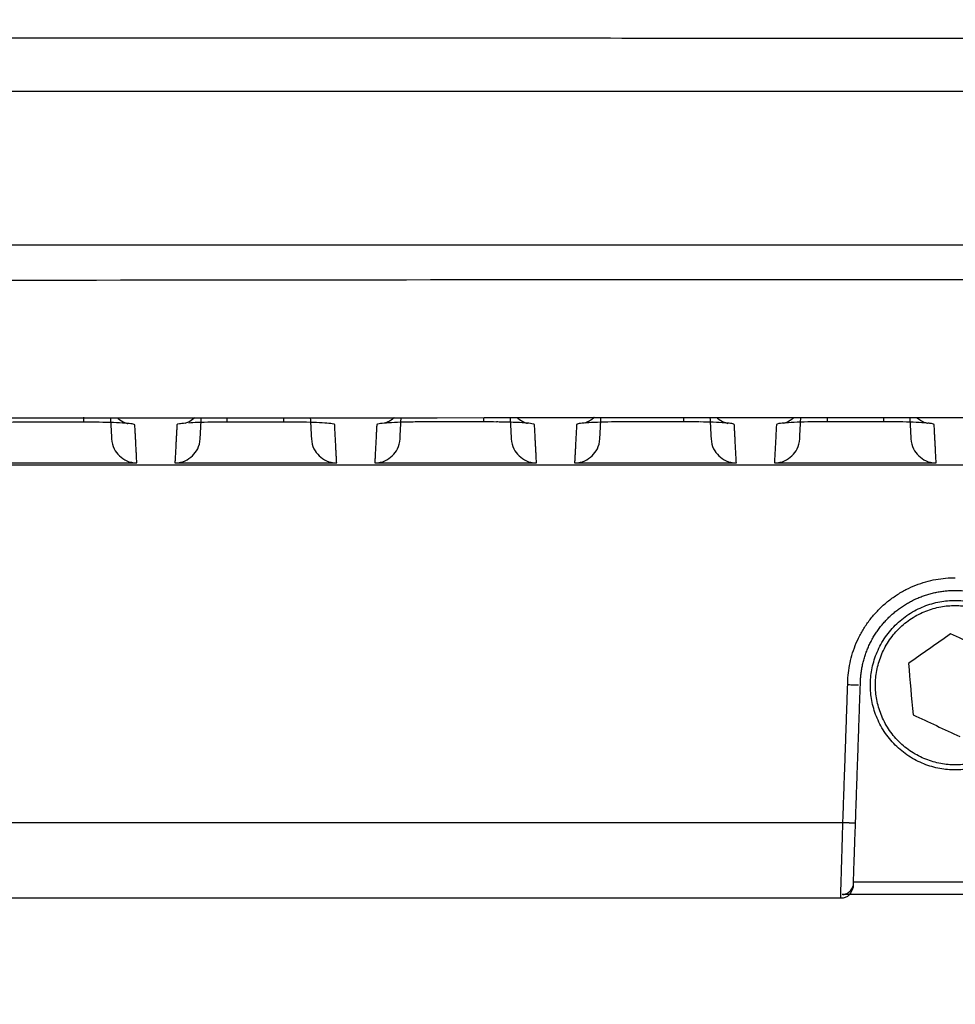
# Model space of a CAD drawing. Header units: millimetres. Extents: x 4946 to 6276, y -4769 to -3439.
# Tile 168 of 195: x 5899 to 5936, y -3702 to -3663. Entities that reach past the tile are written whole.
import ezdxf

# ---------------------------------------------------------------- set-up
doc = ezdxf.new("R2010")
doc.units = ezdxf.units.MM
doc.layers.add('ROXX_NEOmini_FIXTURE', color=7, linetype='Continuous', true_color=0x000000)
doc.dimstyles.get("Standard").update_dxf_attribs({"dimscale": 10, "dimtxt": 2.5, "dimasz": 3, "dimexe": 1, "dimexo": 0.5, "dimgap": 0.8, "dimtad": 1, "dimtoh": 1, "dimdec": 1, "dimzin": 1, "dimdsep": 46, "dimtxsty": 'Standard', "dimblk": 'OPEN90', "dimcen": 2.5, "dimadec": 1, "dimazin": 1, "dimtfac": 1, "dimtdec": 4, "dimtix": 1, "dimtofl": 0, "dimtmove": 1, "dimatfit": 3, "dimldrblk": 'OPEN90', "dimfxl": 1, "dimtolj": 1, "dimtzin": 1, "dimarcsym": 0})

# ---------------------------------------------------------------- blocks, each defined once
blk = doc.blocks.new('*D4')
at = {"layer": 'Defpoints', "color": 0}
for p in [(5752.196, -3663.256), (6119.696, -3663.256), (6119.696, -3885.816)]:
    blk.add_point(p, dxfattribs=at)
at = {"layer": 'ROXX_NEOmini_FIXTURE', "color": 0, "lineweight": -2}
for p, q in [((5752.196, -3669.257), (5752.196, -3888.817)), ((6119.696, -3669.257), (6119.696, -3888.817)), ((5758.197, -3885.816), (6113.695, -3885.816))]:
    blk.add_line(p, q, dxfattribs=at)
at = {"layer": 'ROXX_NEOmini_FIXTURE', "color": 0}
for points in [[(5758.197, -3884.816), (5758.197, -3886.817), (5752.196, -3885.816)], [(6113.695, -3886.817), (6113.695, -3884.816), (6119.696, -3885.816)]]:
    blk.add_solid(points, dxfattribs=at)
at = {"layer": 'ROXX_NEOmini_FIXTURE', "color": 0, "insert": (5935.946, -3878.915), "char_height": 9.0015, "attachment_point": 5}
blk.add_mtext('\\A1;367.5', dxfattribs=at)

msp = doc.modelspace()

# ---------------------------------------------------------------- linework, layer by layer
at = {"layer": 'ROXX_NEOmini_FIXTURE', "color": 18, "lineweight": -3, "true_color": 0x000000}
for points, weights in [([(5819.688, -3663.977), (5935.838, -3663.981), (6051.989, -3663.984)], [1, 0.996741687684, 1]), ([(5921.575, -3678.977), (5921.416, -3679.134), (5921.206, -3679.208)], [0.862774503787, 0.860654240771, 0.901387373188]), ([(5913.656, -3678.998), (5913.503, -3679.142), (5913.305, -3679.212)], [0.86267303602, 0.863032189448, 0.901386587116]), ([(5920.905, -3679.265), (5920.888, -3679.266), (5920.871, -3679.266)], [0.986755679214, 0.993209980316, 1]), ([(5931.588, -3689.568), (5931.597, -3685.323), (5935.842, -3685.327)], [1, 0.707524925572, 1]), ([(5935.842, -3685.827), (5939.588, -3685.831), (5939.588, -3689.577)], [1, 0.707436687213, 1]), ([(5931.811, -3697.515), (5931.818, -3697.314), (5931.898, -3695.024)], [1, 0.737373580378, 1])]:
    msp.add_rational_spline(points, weights, degree=2, dxfattribs=at)
for points, knots in [([(5819.177, -3666.077), (5822.958, -3666.077), (5830.614, -3666.077), (5846.327, -3666.077), (5866.769, -3666.077), (5892.709, -3666.077), (5915.57, -3666.077), (5934.739, -3666.077), (5949.603, -3666.077), (5965.003, -3666.077), (5980.989, -3666.077), (5994.849, -3666.077), (6006.297, -3666.077), (6015.076, -3666.077), (6022.566, -3666.077), (6028.671, -3666.077), (6033.308, -3666.077), (6038.006, -3666.077), (6041.973, -3666.077), (6045.18, -3666.077), (6047.198, -3666.077), (6048.822, -3666.077), (6050.04, -3666.077), (6051.072, -3666.077), (6051.871, -3666.077), (6052.323, -3666.077), (6052.5, -3666.077)], [-233.575235, -233.575235, -233.575235, -233.575235, -218.976819, -204.378364, -175.181454, -145.984544, -116.787634, -102.189179, -87.590724, -72.99227, -58.393815, -43.79536, -36.496132, -29.196905, -21.897677, -18.248064, -14.59845, -10.948836, -7.299222, -5.474416, -3.649609, -2.737205, -1.824802, -0.912398, -0.456197, 0, 0, 0, 0]), ([(6055.622, -3672.177), (6015.885, -3672.177), (5935.835, -3672.178), (5855.79, -3672.178), (5816.055, -3672.178)], [-239.897722, -239.897722, -239.897722, -239.897722, -119.948782, 0, 0, 0, 0]), ([(5903.407, -3679.279), (5903.407, -3679.268), (5903.336, -3679.246), (5903.04, -3679.216), (5902.582, -3679.193), (5902.168, -3679.182), (5901.932, -3679.179), (5901.9, -3679.178)], [0, 0, 0, 0, 0.64017, 1.280341, 1.920511, 2.560682, 2.661075, 2.661075, 2.661075, 2.661075]), ([(5902.719, -3679.004), (5902.727, -3679.012), (5902.736, -3679.019), (5902.744, -3679.027), (5902.916, -3679.177), (5903.121, -3679.23), (5903.148, -3679.236)], [1.2931667, 1.2931667, 1.2931667, 1.2931667, 1.3281425, 1.3281425, 1.3281425, 2.0638227, 2.0638227, 2.0638227, 2.0638227]), ([(5905.393, -3679.218), (5905.298, -3679.226), (5905.132, -3679.244), (5905.071, -3679.263), (5905.07, -3679.275)], [1.996559, 1.996559, 1.996559, 1.996559, 2.525903, 3.157379, 3.157379, 3.157379, 3.157379]), ([(5905.392, -3679.217), (5905.467, -3679.195), (5905.596, -3679.142), (5905.733, -3679.022), (5905.743, -3679.013), (5905.752, -3679.005), (5905.761, -3678.996)], [3.2264125, 3.2264125, 3.2264125, 3.2264125, 3.7639509, 3.7639509, 3.7639509, 3.8039091, 3.8039091, 3.8039091, 3.8039091]), ([(5907.058, -3679.17), (5906.826, -3679.17), (5906.428, -3679.174), (5905.907, -3679.188), (5905.639, -3679.201), (5905.538, -3679.208)], [0, 0, 0, 0, 0.631476, 1.262952, 1.7478, 1.7478, 1.7478, 1.7478]), ([(5911.307, -3679.273), (5911.306, -3679.262), (5911.236, -3679.24), (5910.941, -3679.21), (5910.485, -3679.187), (5910.072, -3679.176), (5909.837, -3679.172), (5909.805, -3679.172)], [0, 0, 0, 0, 0.638503, 1.277005, 1.915508, 2.554011, 2.655281, 2.655281, 2.655281, 2.655281]), ([(5919.207, -3679.268), (5919.206, -3679.257), (5919.136, -3679.235), (5918.843, -3679.205), (5918.389, -3679.182), (5917.977, -3679.171), (5917.742, -3679.168), (5917.71, -3679.167)], [0, 0, 0, 0, 0.636847, 1.273695, 1.910542, 2.54739, 2.649562, 2.649562, 2.649562, 2.649562]), ([(5918.522, -3678.996), (5918.529, -3679.003), (5918.536, -3679.009), (5918.544, -3679.016), (5918.715, -3679.166), (5918.919, -3679.219), (5918.947, -3679.224)], [1.2979975, 1.2979975, 1.2979975, 1.2979975, 1.3281079, 1.3281079, 1.3281079, 2.0600059, 2.0600059, 2.0600059, 2.0600059]), ([(5926.767, -3679.207), (5926.751, -3679.206), (5926.614, -3679.196), (5926.302, -3679.18), (5925.937, -3679.17), (5925.751, -3679.166)], [1.184106, 1.184106, 1.184106, 1.184106, 1.270408, 1.905612, 2.500394, 2.500394, 2.500394, 2.500394]), ([(5926.423, -3678.994), (5926.43, -3679), (5926.437, -3679.007), (5926.443, -3679.013), (5926.614, -3679.162), (5926.818, -3679.216), (5926.847, -3679.221)], [1.2994739, 1.2994739, 1.2994739, 1.2994739, 1.32809, 1.32809, 1.32809, 2.0581, 2.0581, 2.0581, 2.0581]), ([(5927.106, -3679.265), (5927.106, -3679.254), (5927.042, -3679.234), (5926.87, -3679.215), (5926.771, -3679.208)], [0, 0, 0, 0, 0.635204, 1.175673, 1.175673, 1.175673, 1.175673]), ([(5929.056, -3679.216), (5929.117, -3679.203), (5929.269, -3679.155), (5929.434, -3679.011), (5929.444, -3679.002), (5929.454, -3678.993), (5929.464, -3678.984)], [3.1436748, 3.1436748, 3.1436748, 3.1436748, 3.7881154, 3.7881154, 3.7881154, 3.8309382, 3.8309382, 3.8309382, 3.8309382]), ([(5934.722, -3679.21), (5934.69, -3679.208), (5934.54, -3679.196), (5934.197, -3679.178), (5933.786, -3679.167), (5933.553, -3679.163), (5933.52, -3679.163)], [1.082319, 1.082319, 1.082319, 1.082319, 1.269765, 1.904647, 2.539529, 2.644314, 2.644314, 2.644314, 2.644314]), ([(5934.328, -3678.998), (5934.333, -3679.002), (5934.338, -3679.007), (5934.343, -3679.011), (5934.513, -3679.16), (5934.718, -3679.214), (5934.747, -3679.22)], [1.3071699, 1.3071699, 1.3071699, 1.3071699, 1.3280717, 1.3280717, 1.3280717, 2.0561958, 2.0561958, 2.0561958, 2.0561958]), ([(5935.006, -3679.264), (5935.006, -3679.253), (5934.952, -3679.236), (5934.82, -3679.22), (5934.762, -3679.214)], [0, 0, 0, 0, 0.6348823, 0.9995322, 0.9995322, 0.9995322, 0.9995322]), ([(5902.487, -3679.831), (5902.504, -3680.148), (5902.758, -3680.548), (5903.169, -3680.783), (5903.486, -3680.783)], [0, 0, 0, 0, 0.791334, 1.582667, 1.582667, 1.582667, 1.582667]), ([(5910.387, -3679.831), (5910.404, -3680.148), (5910.658, -3680.548), (5911.069, -3680.783), (5911.386, -3680.783)], [0, 0, 0, 0, 0.791334, 1.582667, 1.582667, 1.582667, 1.582667]), ([(5918.287, -3679.831), (5918.304, -3680.148), (5918.558, -3680.548), (5918.969, -3680.783), (5919.286, -3680.783)], [0, 0, 0, 0, 0.791334, 1.582667, 1.582667, 1.582667, 1.582667]), ([(5926.187, -3679.831), (5926.204, -3680.148), (5926.458, -3680.548), (5926.869, -3680.783), (5927.186, -3680.783)], [0, 0, 0, 0, 0.791334, 1.582667, 1.582667, 1.582667, 1.582667]), ([(5934.087, -3679.831), (5934.104, -3680.148), (5934.358, -3680.548), (5934.769, -3680.783), (5935.086, -3680.783)], [0, 0, 0, 0, 0.791334, 1.582667, 1.582667, 1.582667, 1.582667]), ([(5931.312, -3698.007), (5931.312, -3698.007), (5931.313, -3697.927), (5931.325, -3697.54), (5931.345, -3696.86), (5931.37, -3695.985), (5931.389, -3695.333), (5931.399, -3695.007)], [0.18022, 0.18022, 0.18022, 0.18022, 0.98965, 1.979251, 2.968852, 3.958452, 4.948053, 4.948053, 4.948053, 4.948053]), ([(5931.811, -3697.52), (5931.811, -3697.533), (5931.749, -3697.782), (5931.652, -3697.872), (5931.56, -3697.959), (5931.438, -3698.007), (5931.312, -3698.007)], [0.0002876, 0.0002876, 0.0002876, 0.0002876, 0.6153666, 0.6153666, 0.6153666, 0.9999242, 0.9999242, 0.9999242, 0.9999242])]:
    msp.add_open_spline(points, degree=3, knots=knots, dxfattribs=at)
for points, degree in [([(6056.42, -3673.577), (6036.35, -3673.576), (5996.19, -3673.619), (5935.838, -3673.501), (5875.487, -3673.619), (5835.326, -3673.576), (5815.256, -3673.577)], 3), ([(5816.72, -3679.132), (5896.075, -3678.947), (5975.601, -3678.947), (6054.956, -3679.132)], 3), ([(5899.149, -3679.177), (5898.918, -3679.177), (5898.522, -3679.181), (5897.959, -3679.196), (5897.522, -3679.219), (5897.237, -3679.249), (5897.17, -3679.27), (5897.17, -3679.281)], 3), ([(5901.378, -3679.175), (5900.263, -3679.176), (5899.149, -3679.177)], 2), ([(5901.379, -3678.983), (5901.38, -3679.12), (5901.381, -3679.186), (5901.378, -3679.175)], 3), ([(5901.9, -3679.18), (5901.73, -3679.177), (5901.554, -3679.176), (5901.378, -3679.176)], 3), ([(5902.444, -3679.004), (5902.465, -3679.418), (5902.487, -3679.831)], 2), ([(5903.486, -3680.783), (5903.447, -3680.031), (5903.407, -3679.279)], 2), ([(5905.07, -3679.275), (5905.031, -3680.029), (5904.991, -3680.783)], 2), ([(5905.99, -3679.831), (5906.012, -3679.417), (5906.033, -3679.002)], 2), ([(5907.058, -3679.17), (5907.06, -3679.18), (5907.058, -3679.123), (5907.057, -3679.001)], 3), ([(5909.286, -3679.169), (5908.172, -3679.169), (5907.058, -3679.17)], 2), ([(5909.285, -3679), (5909.286, -3679.121), (5909.288, -3679.179), (5909.286, -3679.169)], 3), ([(5909.805, -3679.173), (5909.636, -3679.171), (5909.461, -3679.17), (5909.286, -3679.17)], 3), ([(5910.343, -3679), (5910.365, -3679.415), (5910.387, -3679.831)], 2), ([(5911.386, -3680.783), (5911.346, -3680.028), (5911.307, -3679.273)], 2), ([(5912.97, -3679.27), (5912.931, -3680.026), (5912.891, -3680.783)], 2), ([(5914.966, -3679.165), (5914.734, -3679.165), (5914.334, -3679.169), (5913.768, -3679.184), (5913.326, -3679.207), (5913.039, -3679.237), (5912.971, -3679.258), (5912.97, -3679.27)], 3), ([(5913.89, -3679.831), (5913.912, -3679.413), (5913.934, -3678.996)], 2), ([(5917.193, -3679.164), (5916.08, -3679.164), (5914.966, -3679.165)], 2), ([(5917.19, -3678.997), (5917.192, -3679.117), (5917.195, -3679.174), (5917.193, -3679.164)], 3), ([(5917.71, -3679.169), (5917.542, -3679.166), (5917.368, -3679.165), (5917.194, -3679.165)], 3), ([(5918.243, -3678.996), (5918.265, -3679.414), (5918.287, -3679.831)], 2), ([(5919.286, -3680.783), (5919.246, -3680.026), (5919.207, -3679.268)], 2), ([(5920.871, -3679.266), (5920.831, -3680.024), (5920.791, -3680.783)], 2), ([(5922.874, -3679.161), (5922.641, -3679.161), (5922.241, -3679.165), (5921.672, -3679.18), (5921.228, -3679.204), (5920.939, -3679.233), (5920.871, -3679.255), (5920.871, -3679.266)], 3), ([(5921.79, -3679.831), (5921.812, -3679.413), (5921.834, -3678.995)], 2), ([(5925.101, -3679.161), (5923.988, -3679.161), (5922.874, -3679.161)], 2), ([(5925.095, -3678.994), (5925.098, -3679.114), (5925.102, -3679.171), (5925.101, -3679.161)], 3), ([(5925.615, -3679.166), (5925.448, -3679.163), (5925.274, -3679.162), (5925.101, -3679.162)], 3), ([(5925.702, -3679.166), (5925.673, -3679.165), (5925.644, -3679.165), (5925.615, -3679.164)], 3), ([(5925.734, -3679.168), (5925.718, -3679.167), (5925.701, -3679.167), (5925.685, -3679.167)], 3), ([(5926.143, -3678.994), (5926.165, -3679.413), (5926.187, -3679.831)], 2), ([(5927.186, -3680.783), (5927.146, -3680.024), (5927.106, -3679.265)], 2), ([(5928.771, -3679.264), (5928.731, -3680.024), (5928.691, -3680.783)], 2), ([(5930.776, -3679.16), (5930.552, -3679.16), (5930.145, -3679.163), (5929.576, -3679.178), (5929.129, -3679.202), (5928.84, -3679.231), (5928.771, -3679.253), (5928.771, -3679.264)], 3), ([(5929.69, -3679.831), (5929.712, -3679.412), (5929.734, -3678.994)], 2), ([(5930.773, -3678.994), (5930.775, -3679.113), (5930.776, -3679.17), (5930.776, -3679.16)], 3), ([(5933.002, -3679.159), (5931.889, -3679.159), (5930.776, -3679.16)], 2), ([(5933, -3678.993), (5933.001, -3679.113), (5933.003, -3679.169), (5933.002, -3679.159)], 3), ([(5933.52, -3679.164), (5933.352, -3679.162), (5933.177, -3679.161), (5933.002, -3679.161)], 3), ([(5934.043, -3678.993), (5934.065, -3679.412), (5934.087, -3679.831)], 2), ([(5935.086, -3680.783), (5935.046, -3680.023), (5935.006, -3679.264)], 2), ([(5904.991, -3680.783), (5905.308, -3680.783), (5905.719, -3680.548), (5905.973, -3680.148), (5905.99, -3679.831)], 3), ([(5912.891, -3680.783), (5913.208, -3680.783), (5913.619, -3680.548), (5913.873, -3680.148), (5913.89, -3679.831)], 3), ([(5920.791, -3680.783), (5921.108, -3680.783), (5921.519, -3680.548), (5921.773, -3680.148), (5921.79, -3679.831)], 3), ([(5928.691, -3680.783), (5929.008, -3680.783), (5929.419, -3680.548), (5929.673, -3680.148), (5929.69, -3679.831)], 3), ([(5999.766, -3680.877), (5931.868, -3680.877), (5863.97, -3680.877)], 2), ([(5897.091, -3680.783), (5900.288, -3680.783), (5903.486, -3680.783)], 2), ([(5904.991, -3680.783), (5908.188, -3680.783), (5911.386, -3680.783)], 2), ([(5912.891, -3680.783), (5916.088, -3680.783), (5919.286, -3680.783)], 2), ([(5920.791, -3680.783), (5923.988, -3680.783), (5927.186, -3680.783)], 2), ([(5928.691, -3680.783), (5931.888, -3680.783), (5935.086, -3680.783)], 2), ([(5935.657, -3687.548), (5935.102, -3687.938), (5934.546, -3688.329), (5933.99, -3688.719)], 3), ([(5937.506, -3688.406), (5936.89, -3688.12), (5936.273, -3687.834), (5935.657, -3687.548)], 3), ([(5933.99, -3688.719), (5934.051, -3689.396), (5934.111, -3690.072), (5934.171, -3690.749)], 3), ([(5931.399, -3695.007), (5931.494, -3692.288), (5931.588, -3689.568)], 2), ([(5932.021, -3689.576), (5931.978, -3689.575), (5931.85, -3689.573), (5931.676, -3689.57), (5931.588, -3689.568)], 3), ([(5931.898, -3695.024), (5931.993, -3692.301), (5932.088, -3689.577)], 2), ([(5934.171, -3690.749), (5934.787, -3691.035), (5935.403, -3691.321), (5936.02, -3691.607)], 3), ([(5802.638, -3695.007), (5867.019, -3695.007), (5931.399, -3695.007)], 2), ([(5939.86, -3697.363), (5935.838, -3697.363), (5931.817, -3697.363)], 2)]:
    msp.add_open_spline(points, degree=degree, dxfattribs=at)
for points, weights, knots in [([(5932.088, -3689.577), (5932.088, -3688.023), (5933.188, -3686.924), (5934.288, -3685.826), (5935.842, -3685.827)], [1, 0.923790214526, 1, 0.923790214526, 1], [-5.893986, -5.893986, -5.893986, -2.946993, -2.946993, 0, 0, 0]), ([(5935.838, -3686.225), (5932.486, -3686.225), (5932.486, -3689.577), (5932.486, -3692.929), (5935.838, -3692.929), (5939.191, -3692.929), (5939.191, -3689.577), (5939.191, -3686.225), (5935.838, -3686.225)], [1, 0.707106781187, 1, 0.707106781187, 1, 0.707106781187, 1, 0.707106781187, 1], [-0.000009, -0.000009, -0.000009, 4.951222, 4.951222, 9.902452, 9.902452, 14.853683, 14.853683, 19.804913, 19.804913, 19.804913]), ([(5935.838, -3686.425), (5932.686, -3686.425), (5932.686, -3689.577), (5932.686, -3692.729), (5935.838, -3692.729), (5938.991, -3692.729), (5938.991, -3689.577), (5938.991, -3686.425), (5935.838, -3686.425)], [1, 0.707106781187, 1, 0.707106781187, 1, 0.707106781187, 1, 0.707106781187, 1], [-0.000009, -0.000009, -0.000009, 4.951222, 4.951222, 9.902452, 9.902452, 14.853683, 14.853683, 19.804913, 19.804913, 19.804913]), ([(5931.399, -3695.007), (5931.606, -3695.014), (5931.752, -3695.019), (5931.898, -3695.024), (5931.898, -3695.024)], [1, 0.923873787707, 1, 0.923873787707, 1], [-0.7853962, -0.7853962, -0.7853962, -0.3926981, -0.3926981, 0, 0, 0])]:
    msp.add_rational_spline(points, weights, degree=2, knots=knots, dxfattribs=at)
at = {"layer": 'ROXX_NEOmini_FIXTURE', "color": 18, "true_color": 0x000000}
msp.add_open_spline([(5931.397, -3697.86), (5931.435, -3697.856), (5931.535, -3697.833), (5931.674, -3697.749), (5931.764, -3697.625), (5931.794, -3697.539), (5931.801, -3697.511)], degree=3, knots=[0.0973253, 0.0973253, 0.0973253, 0.0973253, 0.237817, 0.4756339, 0.7134509, 0.8219177, 0.8219177, 0.8219177, 0.8219177], dxfattribs=at)
msp.add_open_spline([(5931.397, -3697.86), (5931.435, -3697.856), (5931.535, -3697.833), (5931.674, -3697.749), (5931.764, -3697.625), (5931.794, -3697.539), (5931.801, -3697.511)], degree=3, knots=[0.0973253, 0.0973253, 0.0973253, 0.0973253, 0.237817, 0.4756339, 0.7134509, 0.8219177, 0.8219177, 0.8219177, 0.8219177], dxfattribs=at)
for points in [[(5931.312, -3698.007), (5866.975, -3698.007), (5802.638, -3698.007)], [(5931.312, -3698.007), (5866.975, -3698.007), (5802.638, -3698.007)], [(5939.965, -3697.862), (5935.67, -3697.862), (5931.375, -3697.862)], [(5939.965, -3697.862), (5935.67, -3697.862), (5931.375, -3697.862)]]:
    msp.add_open_spline(points, degree=2, dxfattribs=at)

# ---------------------------------------------------------------- dimensions: what is measured, and where the dimension line sits
at = {"layer": 'ROXX_NEOmini_FIXTURE', "color": 5, "true_color": 0x0000ff}
dim = msp.add_linear_dim(base=(6119.696, -3885.816), p1=(5752.196, -3663.256), p2=(6119.696, -3663.256), dimstyle='Standard', override={"dimscale": 3.0005, "dimtxt": 3, "dimasz": 2, "dimexe": 1, "dimexo": 2, "dimgap": 0.8, "dimtad": 1, "dimtih": 0, "dimtoh": 0, "dimdec": 1, "dimlfac": 1, "dimzin": 1, "dimtxsty": 'Standard', "dimsah": 0, "dimcen": 2.5, "dimadec": 1, "dimazin": 1, "dimtix": 0, "dimtmove": 0, "dimtzin": 1}, dxfattribs=at)
dim.commit()
dim.dimension.update_dxf_attribs({"geometry": '*D4', "text_midpoint": (5935.946, -3878.915)})

doc.saveas('drawing.dxf')
